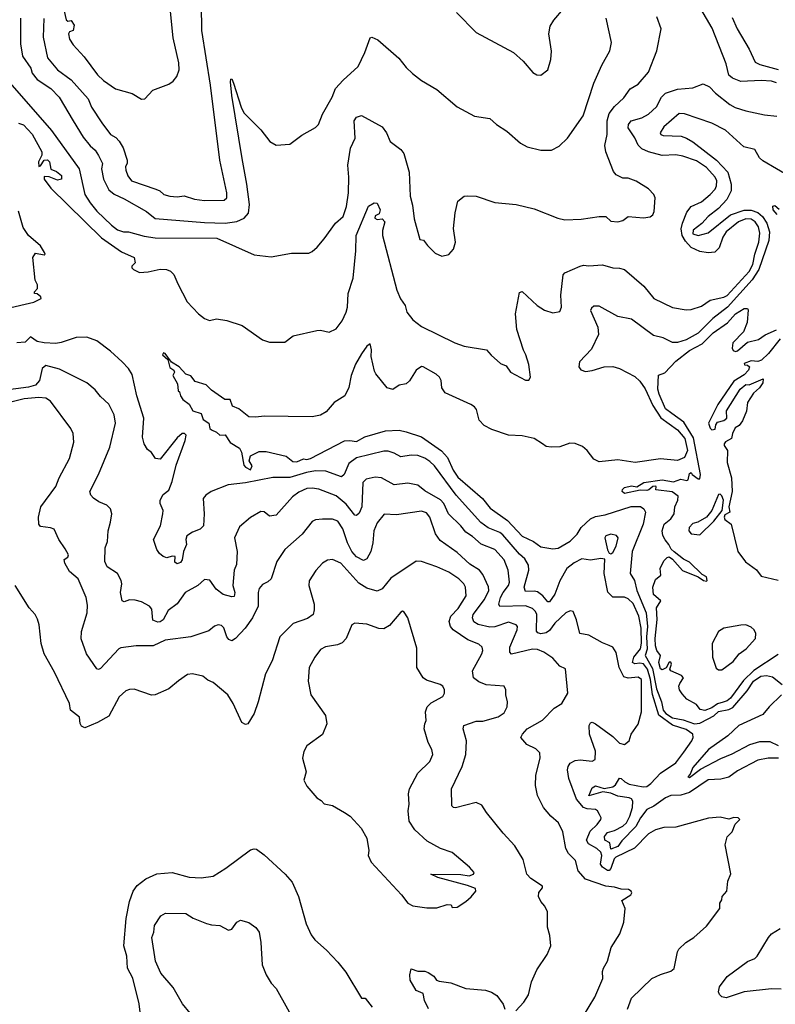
# Model space of a CAD drawing. Extents: x 1246230 to 1426786, y 660032 to 763141.
# Tile 98 of 256: x 1314233 to 1318657, y 675133 to 680898. Entities that reach past the tile are written whole.
import ezdxf

# ---------------------------------------------------------------- set-up
doc = ezdxf.new("R2010")
doc.units = 0

msp = doc.modelspace()

# ---------------------------------------------------------------- linework, layer by layer
at = {"layer": '0CON10XD'}
for points in [[(1314471.7, 681041.7), (1314505, 680896.2), (1314515, 680888.8), (1314535, 680894), (1314552.5, 680865), (1314546.7, 680835), (1314524, 680826), (1314518, 680815), (1314525, 680782.9), (1314545, 680751.5), (1314610.8, 680680.8), (1314688.7, 680575), (1314722.5, 680542.5), (1314793.2, 680493.2), (1314892, 680465), (1314945, 680432.9)], [(1314945, 680432.9), (1314965, 680433.8), (1315011.4, 680485), (1315105, 680520.6), (1315131.9, 680538.1), (1315153.6, 680565), (1315166.8, 680605), (1315165.3, 680645), (1315131.7, 680791.7), (1315110.4, 681005)], [(1314373.8, 680905), (1314370.5, 680795), (1314396, 680675), (1314455, 680604.5), (1314535, 680545.5), (1314633.3, 680435), (1314653.5, 680385), (1314713.3, 680293.3), (1314765, 680225.8), (1314795, 680208.8), (1314815, 680185.8), (1314837.6, 680147.6), (1314861.9, 680075), (1314862, 680058), (1314852.7, 680037.3), (1314855, 680017.5), (1314865, 679984), (1314887.5, 679955), (1315030, 679905), (1315054.2, 679895), (1315076.2, 679875), (1315112.5, 679865), (1315155, 679860), (1315195, 679865.7), (1315256.3, 679846.3), (1315315, 679838.9), (1315429.3, 679840.7), (1315446, 679855), (1315445.3, 679885), (1315403.9, 680075), (1315349.5, 680515), (1315300, 680835), (1315298, 680985)], [(1316790.7, 680940.7), (1316905, 680823.8), (1317125, 680706.2), (1317180, 680655), (1317238.3, 680588.3), (1317260, 680575), (1317285, 680573.3)], [(1317285, 680573.3), (1317325.8, 680604.2), (1317343.8, 680665), (1317346.1, 680713.9), (1317332, 680815), (1317339.5, 680860.5), (1317360, 680895), (1317417.6, 680962.4)], [(1318665, 680528.9), (1318635, 680537.8), (1318575, 680542.4), (1318455, 680535.7), (1318406.7, 680555), (1318385, 680573.8), (1318369.3, 680639.3), (1318287.7, 680847.7), (1318221.2, 680961.2)], [(1314175, 680527.7), (1314419.2, 680249.2), (1314581.2, 680025), (1314615, 679874), (1314645.6, 679825), (1314685, 679777.3), (1314770, 679695), (1314805, 679668.1), (1314840, 679655), (1314870, 679655), (1314960.8, 679630.8), (1315025, 679621.2), (1315388, 679618), (1315605, 679521.2), (1315705, 679510), (1315825, 679531.2), (1315925, 679530), (1315945, 679541.2), (1315974.2, 679565.8), (1316015.5, 679614.5), (1316082.6, 679707.4), (1316126.6, 679745), (1316146.8, 679805), (1316157.6, 679885), (1316160, 679975), (1316153.6, 680046.4), (1316169.7, 680145), (1316197.3, 680205), (1316190.5, 680305), (1316205, 680328), (1316235, 680336.2), (1316355, 680271.4), (1316380.8, 680235), (1316401.9, 680185), (1316465, 680138.6), (1316481.1, 680115), (1316513.3, 680005), (1316518.6, 679865), (1316532.1, 679812.1), (1316541.8, 679731.8), (1316575, 679610), (1316597.7, 679607.7), (1316620, 679575), (1316665, 679530), (1316705, 679512.5), (1316745, 679522.5), (1316772.5, 679555), (1316783.8, 679595), (1316772.5, 679675), (1316782.7, 679767.3), (1316798.8, 679835), (1316835, 679864.2), (1316855, 679867.5), (1316905, 679864.2), (1317015, 679827.5), (1317140, 679815), (1317245, 679790), (1317383.3, 679735), (1317425, 679725.6), (1317520.9, 679729.1), (1317625, 679746), (1317665, 679746.2), (1317695, 679718.8), (1317735, 679714.3), (1317765, 679722), (1317795, 679746.2), (1317885, 679738), (1317925, 679743.3), (1317940, 679755), (1317948, 679775), (1317952.9, 679855), (1317945.8, 679875), (1317915, 679907.5), (1317842.4, 679952.4), (1317795, 679969.2), (1317765, 679970.8), (1317725, 679989.2), (1317709.3, 680009.3), (1317664.4, 680125), (1317658.9, 680161.1), (1317673.4, 680226.6), (1317672.4, 680305), (1317685, 680348.1), (1317715, 680389.1), (1317770.2, 680439.8), (1317807.8, 680492.2), (1317855, 680520.8), (1317915, 680591.2), (1317962.9, 680715), (1317989.2, 680845), (1317964, 680914)], [(1314236.5, 680906.5), (1314236.8, 680756.8), (1314249.4, 680685), (1314297.1, 680615), (1314306, 680585), (1314335, 680547.1), (1314415, 680495.6), (1314463.1, 680445), (1314546, 680306), (1314605, 680209.4), (1314645, 680158.8), (1314675, 680133.3), (1314695, 680103.3), (1314716.9, 680055), (1314712.5, 680025), (1314723.4, 679965), (1314755, 679901.8), (1314785, 679875.6), (1314845, 679849.2), (1314974.3, 679775), (1315025, 679734.5), (1315315, 679710.4), (1315435, 679706.2), (1315505, 679716.5), (1315546.5, 679735), (1315572, 679765), (1315577.7, 679815), (1315563.3, 679935), (1315535.8, 680084.2), (1315475.6, 680454.4), (1315466.7, 680533.3), (1315470, 680550), (1315475, 680552.5), (1315485.5, 680525.5), (1315529.2, 680385), (1315545, 680353.3), (1315643.9, 680253.9), (1315697.5, 680185), (1315735, 680162.5), (1315815, 680170), (1315885, 680222.5), (1315965, 680267.5), (1315982.5, 680285), (1316006.2, 680345), (1316062.9, 680445), (1316082.9, 680495), (1316126.2, 680543.8), (1316215.4, 680624.6), (1316253.1, 680705), (1316285, 680792.5), (1316295, 680796.2), (1316330.7, 680779.3), (1316452.6, 680672.6), (1316495, 680617.5), (1316532.6, 680582.6), (1316585, 680542.5), (1316675, 680488.8), (1316795, 680387.5), (1316895, 680333.8), (1316985, 680320), (1317025, 680283.8), (1317085, 680246), (1317165, 680174.2), (1317205, 680154.2), (1317285, 680134), (1317345.9, 680134.1), (1317392.3, 680157.7), (1317440, 680205), (1317531.4, 680335), (1317595, 680526.7), (1317641.2, 680631.2), (1317689.2, 680715), (1317697.5, 680765), (1317666.6, 680906.6)], [(1318405, 680910.9), (1318434.2, 680845), (1318505, 680724.5), (1318539.8, 680649.7), (1318566.3, 680636.3), (1318675, 680606.3)], [(1314225, 680292), (1314255, 680282.5), (1314305, 680228), (1314362.7, 680125), (1314362.1, 680105), (1314342.4, 680065), (1314345, 680038.1), (1314355, 680042.7), (1314375, 680074.6), (1314395, 680077.2), (1314408, 680065), (1314415, 680022.1), (1314449, 680009), (1314477.1, 679985), (1314478.2, 679965), (1314455, 679958), (1314405, 679977.9), (1314375, 679978.9), (1314375.4, 679965), (1314415, 679911.1), (1314711.2, 679621.2), (1314829.5, 679539.5), (1314903.3, 679505), (1314908.8, 679475), (1314888.8, 679455), (1314888.8, 679445), (1314898.8, 679435), (1314935, 679418.6), (1314985, 679421.4), (1315055, 679438.1), (1315092.5, 679435), (1315115.7, 679425.7), (1315135, 679406.7), (1315159.3, 679350.7), (1315214.2, 679245), (1315280, 679175), (1315315, 679148.8), (1315345, 679137.5), (1315385, 679146.7), (1315446.4, 679136.4), (1315535, 679106.7), (1315655, 679023.3), (1315695, 679010), (1315785, 679010), (1315835, 679046.7), (1315972.3, 679077.7), (1315995, 679079.2), (1316045, 679069.2), (1316085, 679088.8), (1316120, 679135), (1316145, 679186.2), (1316152.1, 679215), (1316155.4, 679295), (1316184.6, 679385), (1316201.8, 679545), (1316202.8, 679635), (1316274.6, 679805.4), (1316307.5, 679825), (1316325, 679823.8), (1316343.5, 679785), (1316338.6, 679761.4), (1316315, 679749.4), (1316312.2, 679735), (1316325, 679728.9), (1316355, 679732.9), (1316371.1, 679715), (1316356.7, 679663.3), (1316356.2, 679635), (1316441.2, 679315), (1316462.7, 679262.7), (1316489.4, 679225), (1316499.5, 679185), (1316535, 679140), (1316585, 679101.4), (1316780, 679005), (1316835.7, 678985.7), (1316965.7, 678965.7), (1316993, 678933), (1317047.5, 678885), (1317081.2, 678871.2), (1317106.7, 678835), (1317193.6, 678786.4), (1317215, 678786.7), (1317223.8, 678805), (1317215, 678880), (1317196.2, 678936.2), (1317182.2, 678962.2), (1317143.2, 679083.2), (1317135.7, 679175), (1317159.5, 679300.5), (1317175, 679306.2), (1317262, 679225), (1317305, 679197.1), (1317355, 679182), (1317395, 679190), (1317405.8, 679215), (1317401.9, 679285), (1317415.8, 679404.2), (1317425, 679416.7), (1317515, 679455.7), (1317535, 679460.8), (1317565, 679456.7), (1317645, 679462.5), (1317705, 679444.3), (1317745, 679442.9), (1317774.5, 679434.5), (1317888.3, 679338.3), (1317945.9, 679265.9), (1318055, 679213.3), (1318135, 679199.1), (1318165, 679200.5), (1318225, 679220.4), (1318275, 679256), (1318355, 679272.6), (1318375, 679284), (1318505, 679423), (1318526.3, 679465), (1318537, 679525), (1318560, 679595), (1318567.1, 679647.1), (1318559.8, 679685), (1318539, 679715), (1318515, 679729.1), (1318485, 679731.2), (1318441.8, 679715), (1318369.5, 679655), (1318350.5, 679625), (1318328.6, 679561.4), (1318302.9, 679537.1), (1318265, 679533.3), (1318215, 679540.9), (1318164.8, 679564.8), (1318130.9, 679600.9), (1318111.2, 679635), (1318106.6, 679673.4), (1318112.9, 679707.1), (1318139.2, 679770.8), (1318165.2, 679804.8), (1318225, 679831.5), (1318275, 679873.8), (1318304.6, 679905), (1318313.4, 679925), (1318314.1, 679955), (1318305.3, 679975), (1318255, 680033.3), (1318195, 680071.2), (1318115, 680099.6), (1318075, 680106.8), (1317995, 680103.3), (1317915, 680123.8), (1317875, 680141.2), (1317853.3, 680163.3), (1317835, 680206.9), (1317796.5, 680265), (1317796.7, 680285), (1317812.9, 680305), (1317875, 680323.1), (1317915, 680344.6), (1317961.7, 680388.3), (1317991.3, 680445), (1318015, 680468.2), (1318085, 680491.2), (1318175, 680498.6), (1318235, 680522), (1318271.2, 680505), (1318307.6, 680467.6), (1318390.5, 680400.5), (1318422.9, 680382.9), (1318485, 680364.5), (1318595, 680341.1), (1318666.8, 680333.2)], [(1318745, 679976.9), (1318585, 680071.9), (1318565, 680090), (1318538.2, 680138.2), (1318472.7, 680152.7), (1318365, 680251.5), (1318285, 680292.5), (1318125, 680346.9), (1318095, 680349.6), (1318005, 680270), (1317983.1, 680235), (1317987.1, 680225), (1318000.8, 680220.8), (1318105.4, 680215.4), (1318137.3, 680205), (1318175, 680181.9), (1318313.7, 680075), (1318378.9, 680005), (1318399.5, 679935), (1318398, 679895), (1318373.8, 679845), (1318325, 679792.8), (1318264.3, 679745.7), (1318227.7, 679705), (1318177.2, 679665), (1318175, 679644.7), (1318205.5, 679634.5), (1318265, 679650.2), (1318394.1, 679755.9), (1318475, 679783.2), (1318515, 679783.6), (1318555, 679769.4), (1318582.7, 679745), (1318607.1, 679707.1), (1318623.3, 679655), (1318619.6, 679605), (1318560.4, 679435), (1318522.4, 679375), (1318377.8, 679215), (1318290.8, 679149.2), (1318205, 679062.1), (1318135, 679023.5), (1318085, 679007.1), (1318055, 679007.5), (1318001.2, 679035), (1317945, 679048.6), (1317815, 679144.4), (1317735, 679160.9), (1317625, 679221.2), (1317595, 679220), (1317580.9, 679209.1), (1317575.8, 679195), (1317617.5, 679097.5), (1317621.6, 679055), (1317580.3, 678969.7), (1317510, 678895), (1317506, 678865), (1317518.1, 678848.1), (1317545, 678838.9), (1317585, 678843.8), (1317655.2, 678865.2), (1317705, 678866.6), (1317745.7, 678855), (1317835, 678808.1), (1317865, 678780.7), (1317896.1, 678736.1), (1317939.4, 678639.4), (1317986.9, 678566.9), (1318085, 678496.7), (1318127.6, 678445), (1318142.7, 678375), (1318125, 678335.4), (1318085, 678316.7), (1317985, 678326), (1317836.2, 678306.2), (1317735, 678320.9), (1317625, 678310), (1317594.7, 678324.7), (1317555.5, 678375.5), (1317528.9, 678398.9), (1317485, 678415.7), (1317455, 678419.2), (1317395, 678398), (1317345, 678394.3), (1317315, 678399.1), (1317294.6, 678415), (1317245, 678445.8), (1317175, 678461.9), (1317095, 678464.6), (1316998.1, 678498.1), (1316952.2, 678522.2), (1316922.4, 678552.4), (1316907.8, 678615), (1316895, 678631.4), (1316875, 678645.5), (1316725, 678712.9), (1316705, 678743.3), (1316700.6, 678785), (1316690, 678805), (1316671.7, 678821.7), (1316595, 678865.8), (1316585, 678868), (1316555, 678845.8), (1316516.1, 678783.9), (1316495, 678766), (1316455, 678758.8), (1316417, 678733), (1316385, 678742.3), (1316317.8, 678825), (1316310.9, 678840.9), (1316290.8, 678925), (1316292.5, 678965), (1316285, 679000), (1316265, 678986.7), (1316235, 678942.5), (1316199.7, 678880.3), (1316174.2, 678815), (1316159.5, 678745), (1316136.4, 678695), (1316075, 678656.8), (1316027.7, 678602.3), (1315995, 678581.8), (1315945, 678571.8), (1315665, 678577.1), (1315615, 678570), (1315575, 678571.9), (1315515, 678619.5), (1315479.2, 678635), (1315464.3, 678674.3), (1315434.2, 678675), (1315355, 678729.6), (1315325, 678759.4), (1315259.6, 678779.6), (1315235, 678812.7), (1315205, 678822), (1315167.1, 678865), (1315122.4, 678892.4), (1315085, 678944.2), (1315075, 678947.3), (1315069.2, 678935), (1315099.2, 678909.2), (1315111.7, 678861.7), (1315136.2, 678845), (1315140, 678835), (1315128.8, 678815), (1315157.5, 678765), (1315160, 678725), (1315168.3, 678718.3), (1315173.8, 678695), (1315187.5, 678675), (1315226, 678646), (1315247, 678607), (1315295, 678592.5), (1315306.4, 678556.4), (1315340, 678535), (1315346.7, 678505), (1315355, 678496.7), (1315385, 678483.3), (1315405, 678466), (1315435, 678466.7), (1315465, 678422), (1315519.7, 678389.7), (1315531.4, 678365), (1315545, 678289.4), (1315555, 678277.1), (1315585, 678262.7), (1315594.7, 678285), (1315576.7, 678315), (1315584.1, 678345), (1315635, 678370), (1315675, 678370), (1315792.7, 678342.7), (1315832.1, 678312.1), (1315855, 678308.6), (1315895, 678325.9), (1315915, 678322.5), (1315935, 678327.8), (1316135, 678432), (1316165, 678434.3), (1316205, 678427.5), (1316254.5, 678455.5), (1316375, 678491.6), (1316455.4, 678495.4), (1316495, 678485.6), (1316585, 678455.2), (1316702.9, 678372.9), (1316737, 678335), (1316770.4, 678260.4), (1316798.6, 678218.6), (1316941.8, 678095), (1316988.4, 678038.4), (1317089.1, 677965), (1317175, 677873.4), (1317242.1, 677842.1), (1317285, 677812.3), (1317355, 677799.3), (1317385, 677803.8), (1317455.5, 677845), (1317497.7, 677885), (1317520, 677925), (1317575, 677975.7), (1317605, 677989.3), (1317660.7, 677999.3), (1317812.6, 678047.4), (1317868.3, 678048.3), (1317887.1, 678035), (1317897.2, 678015), (1317884, 677945), (1317818.7, 677785), (1317807.9, 677655), (1317831.9, 677615), (1317847.4, 677555), (1317900.5, 677425), (1317909.7, 677345), (1317902.5, 677285), (1317906.8, 677213.2), (1317896.2, 677175), (1317939.1, 677099.1), (1317960.7, 676980.7), (1317991.5, 676905), (1318001, 676855), (1318015.8, 676835), (1318055, 676809.6), (1318118.2, 676798.2), (1318184.3, 676775.7), (1318215, 676778.7), (1318264.1, 676804.1), (1318297.6, 676822.4), (1318325, 676847.3), (1318385, 676858.6), (1318408.9, 676871.1), (1318492.2, 676967.8), (1318530.2, 677025), (1318572.1, 677055), (1318605, 677058.6), (1318640.9, 677050.9), (1318696.9, 677005)], [(1318667.3, 679757.3), (1318644.2, 679785), (1318643, 679807), (1318655, 679810), (1318679.3, 679789.3)], [(1314155, 679206.4), (1314315, 679244.6), (1314357.5, 679265), (1314356.1, 679276.1), (1314335, 679292.5), (1314320, 679295), (1314320, 679305), (1314336.2, 679323.8), (1314336.7, 679345), (1314323.6, 679373.6), (1314310, 679505), (1314325, 679530), (1314375, 679520.8), (1314381.2, 679525), (1314378.1, 679535), (1314355, 679573.5), (1314284, 679634), (1314252.1, 679682.1), (1314225.9, 679775.9)], [(1318245, 676852.6), (1318218.3, 676858.3), (1318195, 676887.5), (1318140.2, 676920.2), (1318111.2, 676951.2), (1318096.5, 676975), (1318093.3, 676995), (1318097.8, 677012.2), (1318120, 677045), (1318108.2, 677058.2), (1318045.9, 677085.9), (1318040, 677095), (1318048.8, 677125), (1318045, 677136.7), (1318035, 677136.2), (1318017.3, 677102.7), (1317995, 677092), (1317985, 677098), (1317974.7, 677135.3), (1317985.6, 677175), (1317964.4, 677205), (1317955, 677232.5), (1317953.1, 677275), (1317965.5, 677385.5), (1317961.4, 677455), (1317986.2, 677495), (1317945, 677532.5), (1317940, 677575), (1317955, 677620), (1317987.5, 677645), (1317982.5, 677685), (1318005, 677730), (1318025, 677750), (1318035, 677752.5), (1318055, 677740), (1318113.9, 677673.9), (1318205.9, 677635.9), (1318237.5, 677615), (1318255, 677610), (1318258, 677615), (1318254, 677635), (1318229.7, 677649.7), (1318155, 677722.7), (1318119.4, 677739.4), (1318065, 677781.9), (1318047, 677797), (1318034.5, 677825), (1318011.9, 677851.9), (1317998.5, 677878.5), (1317994.4, 677905), (1318006.7, 677943.3), (1318046.2, 677975), (1318065.6, 678005), (1318068.8, 678045), (1318086.2, 678085), (1318087.7, 678107.7), (1318054.1, 678134.1), (1317957.5, 678145), (1317960, 678165), (1317955, 678167.5), (1317940, 678165), (1317917.5, 678145), (1317905, 678141.9), (1317866.9, 678143.1), (1317775, 678124.6), (1317761.2, 678135), (1317762.9, 678147.1), (1317775, 678158.8), (1317815, 678168), (1317846.4, 678163.6), (1317887.3, 678187.3), (1317995.7, 678204.3), (1318061.9, 678191.9), (1318105, 678207.5), (1318139.3, 678200.7), (1318146.2, 678203.8), (1318155, 678240), (1318165, 678247.5), (1318170, 678235), (1318205, 678210), (1318215, 678210), (1318219.4, 678235), (1318178.9, 678448.9), (1318121.3, 678541.3), (1318052.3, 678592.3), (1318015, 678620), (1317976.7, 678705), (1317970, 678735), (1317974, 678816), (1318010, 678830), (1318075, 678898.2), (1318155, 678961.1), (1318229.2, 679000.8), (1318293.5, 679065), (1318377.2, 679122.8), (1318425, 679175.8), (1318475, 679207.5), (1318495, 679206.7), (1318499.3, 679199.3), (1318493.3, 679125), (1318470.5, 679069.5), (1318408, 679005), (1318403.8, 678975), (1318411.1, 678961.1), (1318424.7, 678954.7), (1318435, 678958.2), (1318495, 679009.5), (1318558, 679025), (1318597.2, 679052.8), (1318665, 679082.7)], [(1318676.6, 676573.4), (1318615, 676573.6), (1318555, 676562.2), (1318435, 676499.1), (1318385, 676462.2), (1318339, 676451), (1318265, 676446.6), (1318155, 676373), (1318105, 676358.3), (1318045, 676355.1), (1318015, 676342.7), (1317945.9, 676294.1), (1317905, 676274.1), (1317868.3, 676225), (1317839.7, 676175), (1317759.2, 676090.8), (1317735, 676057.4), (1317695, 676041.4), (1317687.6, 676077.6), (1317659.4, 676095), (1317656.7, 676115), (1317675, 676138.4), (1317715, 676150.6), (1317765, 676176.7), (1317785, 676195.2), (1317805, 676234.7), (1317820.5, 676285), (1317822.8, 676322.8), (1317815.2, 676335.2), (1317801.2, 676341.2), (1317735, 676350.8), (1317695, 676369.2), (1317647, 676377), (1317565, 676353.3), (1317585, 676400), (1317605, 676412.3), (1317655, 676397.3), (1317705, 676406.3), (1317721.9, 676418.1), (1317745, 676456.9), (1317755, 676455.5), (1317775.5, 676435), (1317802.1, 676422.1), (1317884.1, 676405.9), (1317905, 676408.7), (1317928.8, 676425), (1317984.2, 676485.8), (1318075, 676546.9), (1318121.5, 676608.5), (1318169.5, 676675), (1318177.3, 676695), (1318174.4, 676715), (1318135, 676741.1), (1318055, 676767.9), (1317975.9, 676825.9), (1317937.7, 676947.7), (1317926.4, 677035), (1317908.9, 677095), (1317885, 677126.4), (1317865, 677130.9), (1317835, 677127), (1317821.7, 677135), (1317828.3, 677165), (1317868, 677215), (1317873.3, 677246.7), (1317870.9, 677335), (1317858.3, 677405), (1317825, 677480.4), (1317795, 677507.9), (1317775, 677516.2), (1317705, 677516.9), (1317676.1, 677546.1), (1317654.3, 677655), (1317658.8, 677738.8), (1317635, 677743.3), (1317575, 677734.3), (1317525, 677741.5), (1317478.8, 677718.8), (1317437.3, 677685), (1317395, 677613.1), (1317366.3, 677535), (1317335, 677488.9), (1317325, 677490.5), (1317295.5, 677525.5), (1317265, 677547.2), (1317245, 677552.8), (1317195, 677550.9), (1317186.2, 677576.2), (1317214.8, 677675), (1317211.2, 677705), (1317191, 677741), (1317159.1, 677769.1), (1317061, 677881), (1317044.5, 677894.5), (1316975, 677923.7), (1316933.4, 677953.4), (1316789.2, 678115), (1316661.4, 678285), (1316635, 678311.7), (1316605, 678331.4), (1316564.6, 678345.4), (1316525, 678348), (1316465, 678337.8), (1316425, 678359.4), (1316390.9, 678370.9), (1316365, 678371.6), (1316205, 678333.1), (1316159.9, 678300.1), (1316132.2, 678235), (1316117.8, 678222.2), (1316025, 678254.2), (1315965, 678256.6), (1315912.8, 678247.2), (1315815, 678217.5), (1315715, 678217.3), (1315555, 678186.1), (1315453.3, 678175), (1315354.3, 678135), (1315321.9, 678115), (1315307.8, 678095), (1315313.3, 678005), (1315309.4, 677935), (1315290, 677915), (1315245, 677897.8), (1315212.1, 677875), (1315205.5, 677855), (1315208.9, 677825), (1315192.5, 677785), (1315184, 677735), (1315175, 677720), (1315155, 677712), (1315142, 677722), (1315142.5, 677755), (1315125, 677757.1), (1315095, 677748), (1315073.3, 677755), (1315051.7, 677771.7), (1315036, 677795), (1315015.8, 677855), (1315057.9, 677935), (1315071.5, 678005), (1315072.1, 678025), (1315055.5, 678065.5), (1315054.5, 678085), (1315072.2, 678117.8), (1315105, 678143.8), (1315126.3, 678195), (1315149.7, 678290.3), (1315202.5, 678435), (1315208, 678465), (1315197.5, 678475), (1315185, 678475.7), (1315155, 678450.6), (1315055, 678324.2), (1315028.3, 678328.3), (1315005, 678363.8), (1314980.6, 678380.6), (1314960.8, 678415), (1314952.7, 678452.7), (1314960, 678565), (1314918, 678695), (1314891.3, 678821.3), (1314870, 678855), (1314833.5, 678895), (1314765, 678957.3), (1314685, 679017.7), (1314625, 679039.2), (1314562.7, 679037.3), (1314475, 679007.2), (1314445, 679002.9), (1314375, 679005.4), (1314335, 679014.7), (1314295, 679042), (1314265, 679009.2), (1314215.8, 679005.8)], [(1318685, 679029.2), (1318617.4, 678942.6), (1318576.2, 678903.8), (1318555, 678896.9), (1318515, 678901.5), (1318474.3, 678885), (1318477, 678877), (1318495, 678874.2), (1318505.5, 678865.5), (1318499.4, 678845), (1318475, 678818.8), (1318415, 678780.6), (1318320, 678645), (1318266.4, 678535), (1318275, 678506.7), (1318285, 678497.5), (1318305, 678500), (1318308.8, 678525), (1318318.8, 678541.2), (1318355, 678551.2), (1318373.3, 678565), (1318372.3, 678607.7), (1318451.2, 678735), (1318485, 678762.5), (1318505, 678760), (1318586.1, 678796.1), (1318585, 678772.5), (1318565, 678743.1), (1318529.7, 678710.3), (1318495, 678657.5), (1318488.5, 678605), (1318465, 678550), (1318445, 678521.2), (1318422.7, 678507.3), (1318406.2, 678475), (1318400, 678445), (1318365, 678426.7), (1318358.8, 678415), (1318358.8, 678405), (1318378.1, 678375), (1318376.1, 678306.1), (1318400, 678215), (1318405.4, 678135), (1318385.4, 678045), (1318390.6, 678015), (1318362, 677998), (1318358, 677985), (1318362.1, 677972.1), (1318399.4, 677945), (1318437.7, 677785), (1318483.1, 677723.1), (1318546.8, 677676.8), (1318575, 677640), (1318675, 677617.3)], [(1318343.3, 675745), (1318346.7, 675765), (1318373.9, 675796.1), (1318378.8, 675855), (1318396.1, 675896.1), (1318364.1, 676065.9), (1318376.4, 676113.6), (1318405, 676142.5), (1318423, 676187), (1318450, 676215), (1318440, 676225), (1318415, 676227.5), (1318385, 676217.5), (1318335, 676228.8), (1318266.4, 676223.6), (1318075, 676171.2), (1318005, 676169.2), (1317955, 676154.3), (1317915, 676131.4), (1317833, 676047), (1317723.6, 675995), (1317714.3, 675985), (1317695, 675927.4), (1317685, 675917.4), (1317675, 675916.6), (1317645.5, 675935.5), (1317633, 675953), (1317640.8, 676005), (1317634.8, 676024.8), (1317612.3, 676045), (1317563.3, 676073.3), (1317552.3, 676095), (1317574.1, 676145.9), (1317614.4, 676185), (1317635.7, 676215), (1317638, 676225), (1317628.8, 676245), (1317616.7, 676266.7), (1317604.4, 676274.4), (1317555, 676277.2), (1317535, 676284.7), (1317492.3, 676335), (1317447.5, 676455), (1317440, 676505), (1317443.5, 676525), (1317455.7, 676545), (1317485, 676560.5), (1317515, 676565.4), (1317584.3, 676555.7), (1317603.3, 676566.7), (1317605.4, 676615), (1317568.9, 676715), (1317566.9, 676765), (1317575, 676782), (1317585, 676784.3), (1317605, 676775.6), (1317705, 676701.1), (1317745, 676662.5), (1317775, 676654), (1317801.2, 676675), (1317813.3, 676715), (1317855, 676773.3), (1317874, 676846), (1317873.4, 677035), (1317855, 677049.2), (1317795, 677042.4), (1317771.2, 677051.2), (1317742.1, 677105), (1317725, 677193.3), (1317706.2, 677225), (1317685, 677234.3), (1317645, 677249.5), (1317565.8, 677294.2), (1317512, 677305), (1317493.3, 677385), (1317473.8, 677433.8), (1317455.9, 677435.9), (1317430.8, 677425), (1317366.1, 677363.9), (1317335, 677321.8), (1317315, 677308.4), (1317285, 677302.4), (1317267.6, 677307.6), (1317258.1, 677318.1), (1317261.3, 677415), (1317253.2, 677433.2), (1317235, 677449.7), (1317195, 677466.7), (1317045, 677461.9), (1317039.1, 677475), (1317048.6, 677515), (1317062.9, 677545), (1317094.7, 677585), (1317100, 677605), (1317092.3, 677675), (1317069.2, 677735), (1317015, 677795.4), (1316935, 677827.3), (1316885, 677871.8), (1316845, 677897.9), (1316815.2, 677935.2), (1316742.7, 678005), (1316716.2, 678065), (1316697.6, 678087.6), (1316605, 678139.2), (1316565, 678172.2), (1316505, 678184.5), (1316425, 678174.6), (1316352, 678215), (1316315, 678219.1), (1316262, 678208), (1316241.4, 678188.6), (1316235.9, 678045), (1316220.5, 678009.5), (1316205, 677994.3), (1316195, 677997.1), (1316145, 678061.9), (1316085, 678109.4), (1315985, 678148.7), (1315945, 678155.3), (1315915, 678152.9), (1315867.9, 678132.1), (1315829.5, 678105), (1315735, 677997.1), (1315695, 677990.5), (1315665, 678015.6), (1315645, 678017.5), (1315585, 677982.9), (1315520.7, 677929.3), (1315490.5, 677865), (1315505.4, 677785), (1315502.6, 677707.4), (1315489.4, 677675), (1315481.4, 677585), (1315492.7, 677545), (1315488.5, 677521.5), (1315475, 677518.6), (1315425, 677532.6), (1315383.9, 677563.9), (1315347, 677617), (1315315, 677620.6), (1315275, 677584.5), (1315201.9, 677545), (1315155, 677477.5), (1315102.1, 677437.9), (1315073.2, 677385), (1315055, 677372.2), (1315041.3, 677371.3), (1315012.9, 677382.9), (1315006.2, 677446.2), (1314992, 677465), (1314945, 677489.4), (1314909.7, 677499.7), (1314875, 677502.2), (1314845, 677490), (1314832.9, 677495), (1314822.5, 677545), (1314830.8, 677595), (1314827.1, 677615), (1314805.7, 677655), (1314745.4, 677695.4), (1314731.1, 677725), (1314733.5, 677805), (1314746.5, 677843.5), (1314750.8, 677905), (1314764.5, 677955), (1314771.9, 678005), (1314764.2, 678035), (1314743.8, 678055), (1314696.7, 678075), (1314665, 678096.7), (1314648.8, 678115), (1314642.5, 678135), (1314695, 678234.2), (1314760.8, 678395), (1314794.5, 678535), (1314786.7, 678585), (1314755, 678646.2), (1314705, 678691.2), (1314675, 678730), (1314625, 678771.4), (1314465, 678851.1), (1314385, 678872.5), (1314365, 678855.6), (1314348.9, 678785), (1314325, 678759), (1314285, 678747.3), (1314135, 678726.2)], [(1315458.1, 677268.1), (1315445.2, 677285.2), (1315427.3, 677337.3), (1315415, 677350), (1315394.6, 677355.4), (1315373.3, 677346.7), (1315340.3, 677319.7), (1315235, 677284.3), (1315085, 677265.5), (1315015, 677231.4), (1314915, 677231.9), (1314825, 677220.9), (1314813.3, 677215), (1314705, 677100), (1314695, 677094.2), (1314685, 677098), (1314623.1, 677185), (1314593.1, 677273.1), (1314595.4, 677315), (1314627.9, 677425), (1314629.3, 677469.3), (1314622.2, 677515), (1314575.6, 677625), (1314525, 677666.7), (1314496.9, 677715), (1314492.9, 677737.1), (1314515, 677751.2), (1314519.2, 677765), (1314499.7, 677799.7), (1314462.5, 677855), (1314434.2, 677914.2), (1314413, 677923), (1314355, 677930), (1314344.5, 677945), (1314343.4, 677985), (1314356.5, 678045), (1314444.5, 678165), (1314464.5, 678215), (1314525, 678328.8), (1314550, 678425), (1314545.8, 678475), (1314532, 678505), (1314412.9, 678665), (1314385, 678682.2), (1314345, 678686.1), (1314258.4, 678678.4), (1314164.2, 678655)], [(1318215, 677882.5), (1318297.7, 677962.3), (1318346.1, 678023.9), (1318353.9, 678083.9), (1318345, 678110), (1318335, 678120), (1318325, 678117.5), (1318285.4, 678024.6), (1318255, 677985.7), (1318203.3, 677956.7), (1318175, 677948.8), (1318153.3, 677925), (1318151.2, 677905), (1318165, 677886.7), (1318215, 677882.5)], [(1317533.8, 675065), (1317600, 675175), (1317648, 675285), (1317645.8, 675325), (1317650.8, 675345), (1317673.8, 675385), (1317696, 675465), (1317747.5, 675545), (1317770.8, 675615), (1317778.8, 675695), (1317758.3, 675741.7), (1317811.2, 675775), (1317818, 675785), (1317814, 675795), (1317797.5, 675805), (1317755, 675807.2), (1317715, 675819.3), (1317664.7, 675825.3), (1317546.2, 675865), (1317502, 675915), (1317487.5, 675975), (1317446.9, 676016.9), (1317430, 676045), (1317413.5, 676143.5), (1317388.1, 676195), (1317342, 676235), (1317299.2, 676285), (1317264.4, 676355), (1317253.4, 676413.4), (1317255.6, 676475), (1317280.6, 676575), (1317278.6, 676605), (1317255, 676628.9), (1317202, 676655), (1317166.7, 676695), (1317176, 676715), (1317204.2, 676745), (1317294.1, 676795.9), (1317362.9, 676867.1), (1317406.9, 676895), (1317442.5, 676955), (1317428.1, 677098.1), (1317395, 677111.9), (1317355, 677160), (1317302.5, 677195), (1317265, 677210.3), (1317235, 677212.6), (1317113.3, 677183.3), (1317102.9, 677195), (1317103.3, 677225), (1317146.7, 677325), (1317147.9, 677345), (1317139.4, 677355), (1317095, 677370), (1317015, 677342.9), (1316985, 677341.2), (1316917.6, 677357.6), (1316892.9, 677372.9), (1316883.2, 677395), (1316888.6, 677415), (1316955, 677502.5), (1316978.9, 677555), (1316978, 677578), (1316945, 677649.6), (1316924.5, 677675), (1316869.3, 677709.3), (1316795, 677777.7), (1316695, 677849.5), (1316667.4, 677887.4), (1316634.7, 677984.7), (1316615, 678010.9), (1316585, 678019.6), (1316438.5, 677998.5), (1316366.8, 678003.2), (1316325, 677952.9), (1316307.2, 677905), (1316301.3, 677835), (1316289.6, 677785), (1316265, 677740.8), (1316245, 677731.8), (1316205, 677752.4), (1316177.7, 677785), (1316151.7, 677835), (1316125, 677916.7), (1316095, 677962.5), (1316065, 677973.8), (1316005.5, 677974.5), (1315965, 677969.4), (1315945, 677960), (1315886.9, 677885), (1315784.5, 677795), (1315739.2, 677725), (1315706, 677625), (1315685, 677606), (1315655, 677591.2), (1315635, 677566.7), (1315629.4, 677545), (1315629.5, 677465), (1315596.2, 677395), (1315553.9, 677336.1), (1315495.4, 677274.6), (1315475, 677261.5), (1315458.1, 677268.1)], [(1317695, 677771.2), (1317705, 677777.5), (1317725, 677816.2), (1317737.1, 677865), (1317728.1, 677878.1), (1317693.6, 677886.4), (1317664.4, 677875.6), (1317658.8, 677865), (1317674.2, 677794.2), (1317684, 677774), (1317695, 677771.2)], [(1317137.5, 675095), (1317184.1, 675145.9), (1317211.7, 675188.3), (1317230, 675265), (1317260, 675335), (1317320.8, 675425), (1317342.5, 675475), (1317336.1, 675536.1), (1317323.3, 675585), (1317324, 675675), (1317308.1, 675708.1), (1317284, 675735), (1317271.2, 675765), (1317272.7, 675787.3), (1317293.8, 675815), (1317294, 675825), (1317225, 675869.4), (1317202.9, 675895), (1317180.2, 675980.2), (1317131.7, 676061.7), (1317064, 676135), (1316966.6, 676256.6), (1316939.7, 676299.7), (1316905, 676314.3), (1316785, 676284.4), (1316772.5, 676285), (1316762.5, 676295), (1316761.1, 676395), (1316823.8, 676525), (1316845.4, 676595), (1316849.6, 676675), (1316830, 676745), (1316834, 676765), (1316905, 676790), (1316945, 676790.6), (1317035, 676817.1), (1317070.2, 676839.8), (1317086.4, 676875), (1317088.5, 676905), (1317078.6, 676945), (1317078.8, 676975), (1317070, 676995), (1316965, 677003.7), (1316920.9, 677020.9), (1316890.8, 677045), (1316884, 677085), (1316939.5, 677185), (1316944.4, 677205), (1316940.8, 677225), (1316921.5, 677241.5), (1316857.7, 677267.7), (1316771.2, 677325), (1316756, 677345), (1316748, 677375), (1316757.3, 677405), (1316799.3, 677450.7), (1316846.3, 677525), (1316843.8, 677575), (1316833.6, 677595), (1316805, 677623.6), (1316745, 677663.8), (1316675, 677694), (1316585, 677725.6), (1316555, 677727.5), (1316405, 677627.8), (1316355, 677565.6), (1316325, 677551.5), (1316265, 677569.7), (1316219.4, 677599.4), (1316112.5, 677715), (1316065, 677737.5), (1316035.8, 677734.2), (1316006.7, 677715), (1315967.3, 677672.7), (1315927.7, 677612.3), (1315925.8, 677585), (1315957.5, 677475), (1315957.9, 677442.1), (1315950.8, 677415), (1315918.7, 677391.3), (1315835, 677362.9), (1315755.4, 677284.6), (1315711.9, 677145), (1315672, 677068), (1315630, 676905), (1315605, 676836.7), (1315568.8, 676775), (1315555, 676771.4), (1315532.6, 676782.6), (1315482.2, 676895), (1315451.5, 676945), (1315365, 677017.5), (1315335, 677030.8), (1315305, 677054), (1315245, 677067.1), (1315215.7, 677064.3), (1315162.7, 677027.3), (1315105, 676980.6), (1315025.4, 676944.6), (1315005, 676943.5), (1314902.5, 676977.5), (1314875, 676977.1), (1314855, 676969.2), (1314815, 676934), (1314755, 676820.8), (1314687.9, 676782.1), (1314615, 676752.5), (1314595, 676762.5), (1314587, 676777), (1314583.3, 676815), (1314529.2, 676855), (1314524.2, 676895), (1314436.9, 677076.9), (1314376.5, 677185), (1314358.5, 677245), (1314346.9, 677355), (1314337.6, 677387.6), (1314322.5, 677415), (1314287.5, 677455), (1314205.7, 677585)], [(1316617.7, 675697.7), (1316675, 675698.8), (1316735, 675717.5), (1316760, 675715), (1316765, 675700), (1316795, 675702), (1316845, 675734.3), (1316876.9, 675763.1), (1316902.9, 675795), (1316901.3, 675811.3), (1316855, 675828.9), (1316681.2, 675875), (1316640, 675895), (1316815, 675892.5), (1316865, 675885.9), (1316890, 675895), (1316894.3, 675905), (1316866.2, 675936.2), (1316765, 676022.5), (1316696.7, 676045), (1316618.3, 676088.3), (1316546.2, 676155), (1316513.8, 676205), (1316507.5, 676265), (1316512.5, 676305), (1316509.2, 676365), (1316515.7, 676395), (1316565, 676486), (1316634, 676555), (1316652.5, 676595), (1316645.8, 676625), (1316624.3, 676665), (1316601.1, 676745), (1316605.5, 676775), (1316613.2, 676795), (1316609.1, 676845), (1316618.1, 676875), (1316641.9, 676898.1), (1316710.8, 676935), (1316719.4, 676955), (1316719.4, 676975), (1316709.5, 676995), (1316695.6, 677005), (1316615, 677031.8), (1316594.7, 677044.7), (1316557.5, 677105), (1316558.5, 677218.5), (1316506, 677396), (1316485, 677430), (1316475, 677434.3), (1316465, 677430), (1316398.5, 677351.5), (1316365, 677331.4), (1316335, 677332.9), (1316265, 677358.6), (1316194.4, 677365.6), (1316178, 677355), (1316144.6, 677275.4), (1316121.1, 677248.9), (1316093, 677237), (1316023.7, 677226.3), (1315995, 677210), (1315960.8, 677165), (1315928.1, 677105), (1315921.9, 677025), (1315938, 676945), (1316023.3, 676825), (1316031.2, 676775), (1316005, 676713.3), (1315915, 676646.7), (1315895.9, 676614.1), (1315888.8, 676575), (1315909.4, 676495), (1315896, 676445), (1315915, 676410), (1315972.3, 676342.3), (1315997.3, 676327.3), (1316015.9, 676305.9), (1316065, 676296.7), (1316135, 676256.7), (1316167.5, 676235), (1316232.5, 676165), (1316266.2, 676105), (1316276.4, 676033.6), (1316272.5, 676005), (1316291.2, 675965), (1316468.8, 675775), (1316505, 675726.2), (1316535, 675710), (1316617.7, 675697.7)], [(1318345, 677091.1), (1318409.6, 677140.4), (1318445.6, 677185), (1318485.9, 677214.1), (1318540.5, 677275), (1318544, 677305), (1318533.8, 677325), (1318515, 677341.8), (1318485, 677353.9), (1318455, 677353.2), (1318356.2, 677335), (1318324.2, 677315), (1318288, 677245), (1318288.8, 677165), (1318310.9, 677100.9), (1318325, 677091.4), (1318345, 677091.1)], [(1318675, 677181.9), (1318532.3, 677087.7), (1318471.6, 677028.4), (1318395, 676926), (1318375, 676909.7), (1318352.5, 676902.5), (1318318.4, 676891.6), (1318285, 676868.2), (1318245, 676852.6)], [(1318692.9, 676945), (1318621.8, 676875), (1318585, 676829.6), (1318443.7, 676766.3), (1318379.6, 676705), (1318266.2, 676625), (1318175, 676518.9), (1318159.4, 676480.6), (1318144.2, 676465), (1318155, 676462), (1318219.2, 676510.8), (1318337.9, 676572.1), (1318405, 676598.8)], [(1318405, 676598.8), (1318508.2, 676655), (1318567.6, 676672.4), (1318625, 676671.7), (1318675, 676648.8)], [(1314945.6, 675025), (1314931.9, 675135), (1314896, 675286), (1314863.1, 675345), (1314860.8, 675415), (1314842.1, 675475), (1314856.7, 675635), (1314875.3, 675735), (1314896.8, 675795), (1314921.3, 675828.7), (1314972.1, 675867.9), (1315035, 675897.3), (1315125, 675904.4), (1315225, 675876.7), (1315295, 675874.3), (1315365, 675884.2), (1315439.8, 675930.2), (1315585, 676037.5), (1315605, 676044), (1315618.8, 676041.2), (1315665, 676008.8), (1315788, 675895), (1315828.9, 675848.9), (1315864.5, 675764.5), (1315910, 675605), (1315940.3, 675540.3), (1315961.3, 675511.3), (1316029.7, 675449.7), (1316095, 675380), (1316141.5, 675321.5), (1316235, 675170), (1316255, 675170), (1316296.1, 675116.1)], [(1317791.1, 675105), (1317815, 675169.2), (1317935, 675284.3), (1317985, 675308), (1318045, 675326.7), (1318065, 675342.5), (1318085, 675440), (1318093.3, 675455), (1318133.8, 675495), (1318181.2, 675525), (1318255, 675591.2), (1318332.5, 675695), (1318332.5, 675725), (1318343.3, 675745)], [(1315230.7, 675080.7), (1315185.9, 675135.9), (1315131.2, 675231.2), (1315059.1, 675315), (1315027.8, 675385), (1315005.8, 675525), (1315018.8, 675555), (1315021.2, 675595), (1315058.3, 675651.7), (1315086.1, 675666.1), (1315205, 675664.2), (1315247.6, 675637.6), (1315326.2, 675606.2), (1315355, 675597.8), (1315405, 675594.4), (1315455, 675567.5), (1315475, 675573.8), (1315505, 675613.3), (1315525, 675626.2), (1315575, 675611.2), (1315615, 675583.3), (1315635.7, 675555.7), (1315645.4, 675495.4), (1315652.1, 675365), (1315675.7, 675305), (1315705, 675256.2), (1315734, 675225), (1315856.7, 675005)], [(1318551.4, 675415), (1318616.5, 675525), (1318634.3, 675545), (1318685, 675577.5)], [(1318691.4, 675221.4), (1318635, 675224.5), (1318475, 675207.1), (1318368.8, 675171.2), (1318345, 675176), (1318331.1, 675191.1), (1318325.5, 675205.5), (1318330.5, 675235), (1318375.8, 675295), (1318495, 675384.2), (1318537.8, 675402.2), (1318551.4, 675415)], [(1316627, 675107), (1316602.5, 675155), (1316595.8, 675195.8), (1316555, 675213.3), (1316520, 675275), (1316517.5, 675305), (1316525, 675340), (1316565, 675326.7), (1316605, 675326.2), (1316625, 675320), (1316657.7, 675297.7), (1316674.2, 675274.2), (1316688.8, 675268.8), (1316757.9, 675257.9), (1316845.8, 675225.8), (1316960, 675215), (1316995, 675204), (1317026.7, 675185), (1317063.6, 675133.6), (1317073.9, 675103.9)]]:
    msp.add_lwpolyline(points, dxfattribs=at)

doc.saveas('drawing.dxf')
